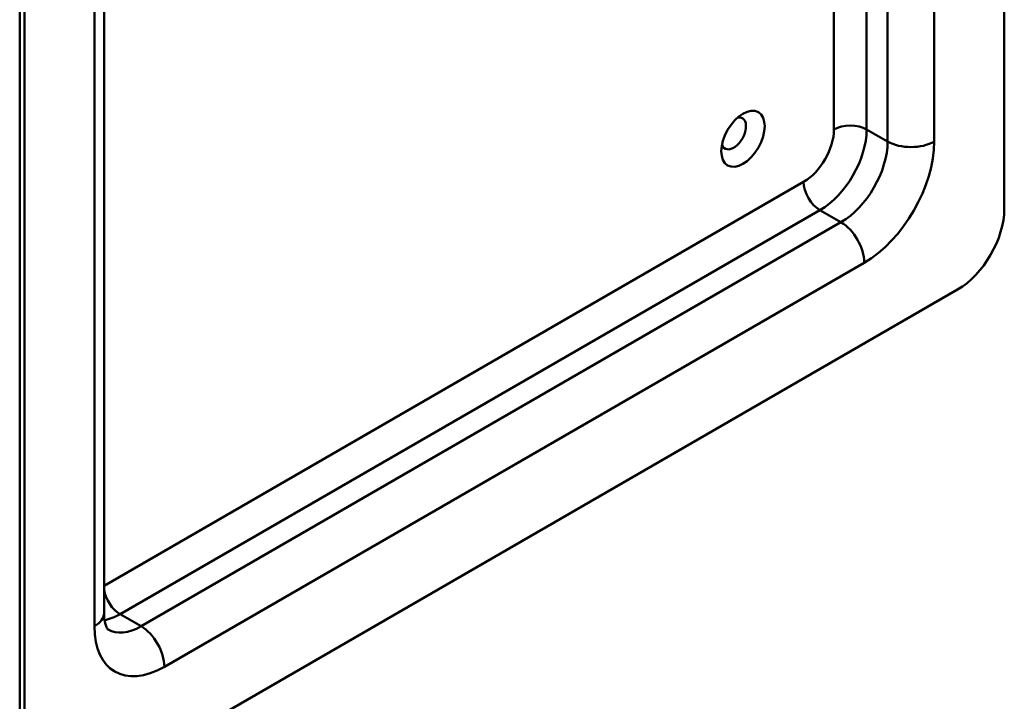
# Model space of a CAD drawing. Header units: millimetres. Extents: x 20 to 833, y 20 to 574.
# Tile 3 of 7: x 362 to 421, y 83 to 124. Entities that reach past the tile are written whole.
import ezdxf

# ---------------------------------------------------------------- set-up
doc = ezdxf.new("R2010")
doc.units = ezdxf.units.MM
doc.header["$LTSCALE"] = 2
doc.layers.add('Sichtbare Kanten(DIN)', color=7, linetype='Continuous', lineweight=50)
doc.layers.add('Sichtbare tangentiale Kanten(DIN)', color=7, linetype='Continuous', lineweight=50)

msp = doc.modelspace()

# ---------------------------------------------------------------- linework, layer by layer
at = {"layer": 'Sichtbare Kanten(DIN)'}
for p, q in [((421.447, 112.833), (421.447, 194.483)), ((361.767, 160.353), (361.767, 78.703)), ((362.05, 160.19), (362.05, 78.54)), ((366.879, 156.924), (366.879, 88.338)), ((364.879, 76.907), (418.619, 107.934))]:
    msp.add_line(p, q, dxfattribs=at)
msp.add_ellipse((405.608, 117.079), major_axis=(0.93, 1.611), ratio=0.57735, dxfattribs=at)
for centre, major_axis, start_param, end_param in [((405.042, 117.405), (-0.53, -0.918), 5.827281, 9.880682), ((418.619, 111.2), (-2, -3.464), 0.785398, 2.356194)]:
    msp.add_ellipse(centre, major_axis=major_axis, ratio=0.57735, start_param=start_param, end_param=end_param, dxfattribs=at)
msp.add_open_spline([(366.879, 88.338), (366.879, 88.172), (366.89, 88.024), (366.928, 87.769), (366.954, 87.664), (367.01, 87.499), (367.039, 87.439), (367.085, 87.361), (367.102, 87.341), (367.12, 87.323), (367.121, 87.324), (367.121, 87.324)], degree=3, knots=[3.1415927, 3.1415927, 3.1415927, 3.1415927, 3.2986723, 3.2986723, 3.4557519, 3.4557519, 3.6128316, 3.6128316, 3.7699112, 3.7699112, 3.9269908, 3.9269908, 3.9269908, 3.9269908], dxfattribs=at)
at = {"layer": 'Sichtbare tangentiale Kanten(DIN)'}
for p, q in [((417.204, 185.501), (417.204, 116.916)), ((366.293, 87.522), (366.293, 156.107)), ((414.376, 116.916), (414.376, 142.938)), ((413.103, 141.713), (413.103, 117.65)), ((411.123, 117.65), (411.123, 140.54)), ((414.376, 116.916), (413.103, 117.65)), ((366.879, 89.983), (409.285, 114.466)), ((410.275, 112.751), (367.848, 88.257)), ((411.548, 112.017), (410.275, 112.751)), ((369.121, 87.522), (411.548, 112.017)), ((412.962, 109.567), (370.535, 85.072)), ((369.121, 87.522), (367.848, 88.257))]:
    msp.add_line(p, q, dxfattribs=at)
for centre, major_axis, start_param, end_param in [((409.285, 116.589), (1.3, 2.252), 3.926991, 5.497787), ((410.275, 116.017), (-2, -3.464), 0.785398, 2.356194), ((412.113, 117.079), (1.4, 0), 0.785398, 2.356194), ((411.548, 115.283), (2, 3.464), 3.926991, 5.497787), ((412.962, 114.466), (3, 5.196), 3.926991, 5.497787), ((415.79, 117.732), (2, 0), 3.926991, 5.497787), ((410.275, 113.894), (0.7, -1.212), 3.926991, 5.497787), ((411.548, 110.384), (1, -1.732), 0.785398, 2.356194), ((367.848, 89.4), (-0.7, 1.212), 0.98726, 2.356194), ((364.879, 88.338), (2, 0), 5.497787, 6.283185), ((367.848, 91.522), (-2, -3.464), 0.446666, 0.785398), ((370.535, 89.971), (-3, -5.196), 5.497787, 7.068583), ((369.121, 90.788), (-2, -3.464), 0, 0.785398), ((369.121, 85.889), (-1, 1.732), 3.926991, 5.497787)]:
    msp.add_ellipse(centre, major_axis=major_axis, ratio=0.57735, start_param=start_param, end_param=end_param, dxfattribs=at)

doc.saveas('drawing.dxf')
